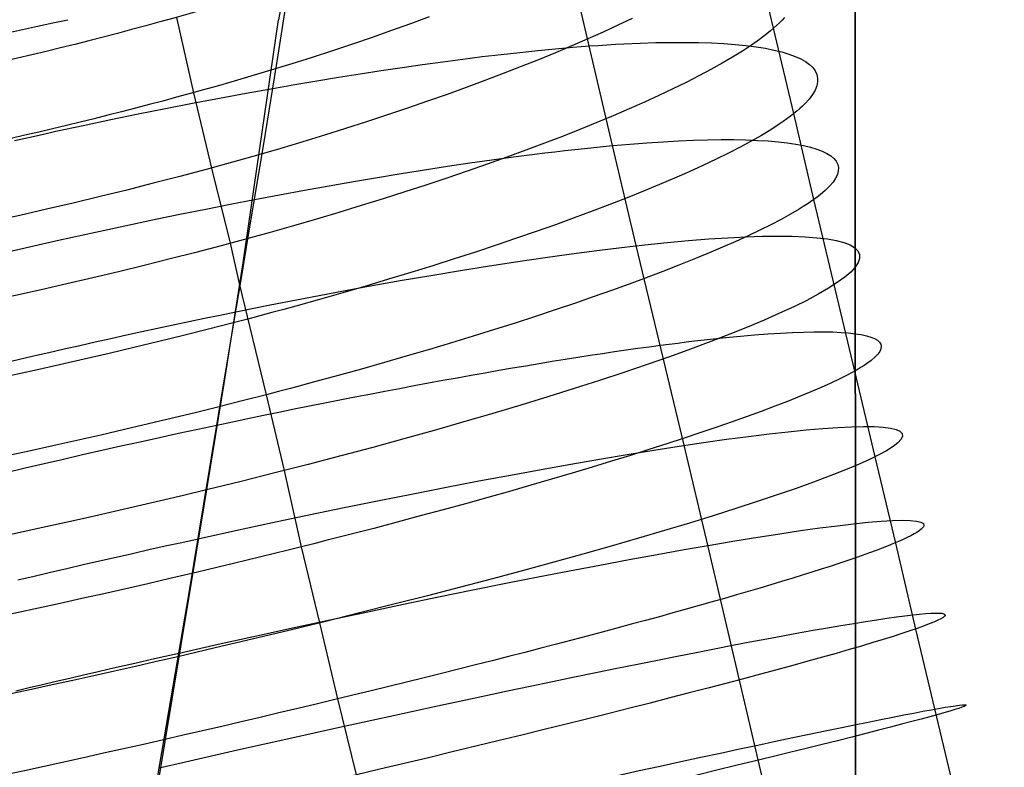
# Model space of a CAD drawing. Extents: x -383 to 1849, y -1185 to -529.
# Tile 147 of 256: x -348 to -329, y -1016 to -1002. Entities that reach past the tile are written whole.
import ezdxf

# ---------------------------------------------------------------- set-up
doc = ezdxf.new("R2010")
doc.units = 0
doc.layers.add('PREDEFINITO', color=7, linetype='CONTINUOUS')

msp = doc.modelspace()

# ---------------------------------------------------------------- linework, layer by layer
at = {"layer": 'PREDEFINITO'}
for p, q in [((-333.667, -1001.682, 491.969), (-334.431, -998.47, 492.444)), ((-332.128, -1000.111, 420), (-332.115, -1056.305, 420)), ((-332.128, -1000.111, 370), (-332.115, -1056.305, 370)), ((-332.115, -1056.305, 395), (-332.128, -1000.111, 395)), ((-332.128, -1000.111, 420), (-332.115, -1056.305, 420)), ((-336.705, -1003.897, 477.144), (-337.587, -1000.143, 477.584)), ((-343.014, -1002.194, 473.737), (-342.757, -1000.543, 474.179)), ((-347.548, -1001.643, 473.017), (-347.262, -1001.582, 473.04)), ((-347.262, -1001.582, 473.04), (-346.977, -1001.522, 473.068)), ((-344.599, -1002.9, 502.556), (-344.923, -1001.482, 502.799)), ((-343.009, -1001.522, 502.125), (-343.675, -1006.108, 502.061)), ((-340.515, -1001.6, 500.79), (-340.873, -1001.728, 501.013)), ((-340.163, -1001.471, 500.556), (-340.515, -1001.6, 500.79)), ((-336.335, -1001.498, 496.973), (-336.604, -1001.626, 497.325)), ((-333.557, -1001.579, 491.506), (-333.61, -1001.63, 491.738)), ((-333.508, -1001.528, 491.273), (-333.557, -1001.579, 491.506)), ((-333.463, -1001.478, 491.039), (-333.508, -1001.528, 491.273)), ((-348.118, -1001.769, 472.988), (-347.833, -1001.705, 473)), ((-347.833, -1001.705, 473), (-347.548, -1001.643, 473.017)), ((-340.873, -1001.728, 501.013), (-341.238, -1001.856, 501.225)), ((-336.883, -1001.755, 497.67), (-337.173, -1001.884, 498.005)), ((-336.604, -1001.626, 497.325), (-336.883, -1001.755, 497.67)), ((-333.792, -1001.786, 492.417), (-333.931, -1001.893, 492.86)), ((-333.728, -1001.734, 492.193), (-333.792, -1001.786, 492.417)), ((-333.667, -1001.682, 491.969), (-333.728, -1001.734, 492.193)), ((-333.61, -1001.63, 491.738), (-333.667, -1001.682, 491.969)), ((-333.285, -1003.294, 491.778), (-333.667, -1001.682, 491.969)), ((-341.609, -1001.982, 501.426), (-341.986, -1002.108, 501.615)), ((-341.238, -1001.856, 501.225), (-341.609, -1001.982, 501.426)), ((-337.173, -1001.884, 498.005), (-337.473, -1002.014, 498.332)), ((-336.81, -1001.995, 477.707), (-336.648, -1001.985, 477.889)), ((-336.648, -1001.985, 477.889), (-336.49, -1001.977, 478.074)), ((-336.49, -1001.977, 478.074), (-336.183, -1001.963, 478.452)), ((-336.183, -1001.963, 478.452), (-335.889, -1001.954, 478.841)), ((-335.889, -1001.954, 478.841), (-335.607, -1001.949, 479.239)), ((-335.607, -1001.949, 479.239), (-335.337, -1001.949, 479.647)), ((-335.337, -1001.949, 479.647), (-335.081, -1001.953, 480.063)), ((-335.081, -1001.953, 480.063), (-334.838, -1001.961, 480.488)), ((-334.838, -1001.961, 480.488), (-334.608, -1001.973, 480.92)), ((-334.608, -1001.973, 480.92), (-334.391, -1001.989, 481.359)), ((-334.391, -1001.989, 481.359), (-334.188, -1002.009, 481.806)), ((-333.931, -1001.893, 492.86), (-334.086, -1002.002, 493.298)), ((-341.986, -1002.108, 501.615), (-342.368, -1002.232, 501.792)), ((-339.165, -1002.219, 475.611), (-338.806, -1002.177, 475.875)), ((-338.806, -1002.177, 475.875), (-338.455, -1002.138, 476.149)), ((-338.455, -1002.138, 476.149), (-338.113, -1002.102, 476.434)), ((-338.113, -1002.102, 476.434), (-337.779, -1002.07, 476.73)), ((-337.782, -1002.145, 498.649), (-338.101, -1002.276, 498.957)), ((-337.473, -1002.014, 498.332), (-337.782, -1002.145, 498.649)), ((-337.779, -1002.07, 476.73), (-337.455, -1002.042, 477.035)), ((-337.455, -1002.042, 477.035), (-337.141, -1002.017, 477.351)), ((-337.141, -1002.017, 477.351), (-336.974, -1002.006, 477.527)), ((-336.974, -1002.006, 477.527), (-336.81, -1001.995, 477.707)), ((-334.256, -1002.114, 493.73), (-334.44, -1002.228, 494.156)), ((-334.086, -1002.002, 493.298), (-334.256, -1002.114, 493.73)), ((-334.188, -1002.009, 481.806), (-333.998, -1002.034, 482.258)), ((-333.998, -1002.034, 482.258), (-333.823, -1002.062, 482.716)), ((-333.823, -1002.062, 482.716), (-333.661, -1002.094, 483.178)), ((-333.661, -1002.094, 483.178), (-333.513, -1002.13, 483.646)), ((-333.513, -1002.13, 483.646), (-333.379, -1002.17, 484.117)), ((-333.379, -1002.17, 484.117), (-333.26, -1002.214, 484.592)), ((-343.284, -1003.86, 473.337), (-343.014, -1002.194, 473.737)), ((-342.756, -1002.355, 501.958), (-343.149, -1002.476, 502.111)), ((-342.368, -1002.232, 501.792), (-342.756, -1002.355, 501.958)), ((-340.286, -1002.366, 474.884), (-339.905, -1002.314, 475.116)), ((-339.905, -1002.314, 475.116), (-339.531, -1002.265, 475.358)), ((-339.531, -1002.265, 475.358), (-339.165, -1002.219, 475.611)), ((-338.101, -1002.276, 498.957), (-338.429, -1002.407, 499.255)), ((-334.638, -1002.344, 494.575), (-334.85, -1002.462, 494.988)), ((-334.44, -1002.228, 494.156), (-334.638, -1002.344, 494.575)), ((-333.26, -1002.214, 484.592), (-333.155, -1002.262, 485.07)), ((-333.155, -1002.262, 485.07), (-333.065, -1002.313, 485.551)), ((-333.065, -1002.313, 485.551), (-332.989, -1002.368, 486.033)), ((-341.871, -1002.606, 474.071), (-341.467, -1002.542, 474.257)), ((-341.467, -1002.542, 474.257), (-341.067, -1002.48, 474.455)), ((-341.067, -1002.48, 474.455), (-340.674, -1002.422, 474.664)), ((-340.674, -1002.422, 474.664), (-340.286, -1002.366, 474.884)), ((-338.766, -1002.538, 499.543), (-339.111, -1002.669, 499.82)), ((-338.429, -1002.407, 499.255), (-338.766, -1002.538, 499.543)), ((-334.85, -1002.462, 494.988), (-335.075, -1002.582, 495.394)), ((-332.989, -1002.368, 486.033), (-332.928, -1002.426, 486.516)), ((-332.928, -1002.426, 486.516), (-332.883, -1002.488, 487.001)), ((-332.883, -1002.488, 487.001), (-332.852, -1002.554, 487.486)), ((-342.695, -1002.744, 473.733), (-342.281, -1002.674, 473.896)), ((-342.281, -1002.674, 473.896), (-341.871, -1002.606, 474.071)), ((-339.111, -1002.669, 499.82), (-339.464, -1002.8, 500.087)), ((-335.314, -1002.704, 495.792), (-335.565, -1002.827, 496.182)), ((-335.075, -1002.582, 495.394), (-335.314, -1002.704, 495.792)), ((-332.838, -1002.695, 488.454), (-332.854, -1002.771, 488.937)), ((-332.852, -1002.554, 487.486), (-332.837, -1002.623, 487.971)), ((-332.837, -1002.623, 487.971), (-332.838, -1002.695, 488.454)), ((-344.262, -1004.319, 502.339), (-344.599, -1002.9, 502.556)), ((-344.118, -1002.999, 473.272), (-343.613, -1002.906, 473.418)), ((-343.613, -1002.906, 473.418), (-343.114, -1002.817, 473.582)), ((-343.114, -1002.817, 473.582), (-342.695, -1002.744, 473.733)), ((-339.464, -1002.8, 500.087), (-339.825, -1002.93, 500.342)), ((-335.565, -1002.827, 496.182), (-335.829, -1002.952, 496.564)), ((-332.886, -1002.85, 489.418), (-332.933, -1002.932, 489.897)), ((-332.854, -1002.771, 488.937), (-332.886, -1002.85, 489.418)), ((-345.138, -1003.196, 473.03), (-344.626, -1003.096, 473.142)), ((-344.626, -1003.096, 473.142), (-344.118, -1002.999, 473.272)), ((-340.194, -1003.06, 500.586), (-340.57, -1003.19, 500.818)), ((-339.825, -1002.93, 500.342), (-340.194, -1003.06, 500.586)), ((-336.104, -1003.078, 496.937), (-336.392, -1003.205, 497.301)), ((-335.829, -1002.952, 496.564), (-336.104, -1003.078, 496.937)), ((-333.077, -1003.107, 490.845), (-333.123, -1003.153, 491.08)), ((-332.997, -1003.018, 490.373), (-333.077, -1003.107, 490.845)), ((-332.933, -1002.932, 489.897), (-332.997, -1003.018, 490.373)), ((-345.652, -1003.299, 472.935), (-345.138, -1003.196, 473.03)), ((-340.57, -1003.19, 500.818), (-340.952, -1003.319, 501.038)), ((-336.392, -1003.205, 497.301), (-336.691, -1003.333, 497.657)), ((-333.285, -1003.294, 491.778), (-333.348, -1003.343, 492.008)), ((-333.227, -1003.246, 491.546), (-333.285, -1003.294, 491.778)), ((-332.906, -1004.911, 491.632), (-333.285, -1003.294, 491.778)), ((-333.173, -1003.199, 491.314), (-333.227, -1003.246, 491.546)), ((-333.123, -1003.153, 491.08), (-333.173, -1003.199, 491.314)), ((-346.686, -1003.515, 472.799), (-346.168, -1003.405, 472.858)), ((-346.168, -1003.405, 472.858), (-345.652, -1003.299, 472.935)), ((-341.342, -1003.447, 501.246), (-341.738, -1003.574, 501.441)), ((-340.952, -1003.319, 501.038), (-341.342, -1003.447, 501.246)), ((-337, -1003.462, 498.002), (-337.32, -1003.592, 498.338)), ((-336.691, -1003.333, 497.657), (-337, -1003.462, 498.002)), ((-333.485, -1003.442, 492.465), (-333.56, -1003.493, 492.691)), ((-333.415, -1003.392, 492.237), (-333.485, -1003.442, 492.465)), ((-333.348, -1003.343, 492.008), (-333.415, -1003.392, 492.237)), ((-347.463, -1003.684, 472.745), (-347.204, -1003.627, 472.758)), ((-347.204, -1003.627, 472.758), (-346.686, -1003.515, 472.799)), ((-341.738, -1003.574, 501.441), (-342.139, -1003.7, 501.624)), ((-337.32, -1003.592, 498.338), (-337.651, -1003.722, 498.663)), ((-333.721, -1003.597, 493.14), (-333.898, -1003.703, 493.582)), ((-333.56, -1003.493, 492.691), (-333.721, -1003.597, 493.14)), ((-347.981, -1003.8, 472.731), (-347.722, -1003.742, 472.736)), ((-347.722, -1003.742, 472.736), (-347.463, -1003.684, 472.745)), ((-342.546, -1003.825, 501.793), (-342.959, -1003.948, 501.948)), ((-342.139, -1003.7, 501.624), (-342.546, -1003.825, 501.793)), ((-337.651, -1003.722, 498.663), (-337.991, -1003.853, 498.978)), ((-336.215, -1003.856, 477.685), (-336.058, -1003.844, 477.87)), ((-336.058, -1003.844, 477.87), (-335.753, -1003.823, 478.25)), ((-335.753, -1003.823, 478.25), (-335.46, -1003.807, 478.64)), ((-335.46, -1003.807, 478.64), (-335.18, -1003.795, 479.04)), ((-335.18, -1003.795, 479.04), (-334.912, -1003.787, 479.45)), ((-334.912, -1003.787, 479.45), (-334.658, -1003.784, 479.868)), ((-334.658, -1003.784, 479.868), (-334.417, -1003.784, 480.295)), ((-334.417, -1003.784, 480.295), (-334.188, -1003.788, 480.729)), ((-334.089, -1003.812, 494.018), (-334.296, -1003.923, 494.447)), ((-334.188, -1003.788, 480.729), (-333.974, -1003.797, 481.17)), ((-333.898, -1003.703, 493.582), (-334.089, -1003.812, 494.018)), ((-333.974, -1003.797, 481.17), (-333.772, -1003.809, 481.618)), ((-333.772, -1003.809, 481.618), (-333.584, -1003.825, 482.073)), ((-333.584, -1003.825, 482.073), (-333.41, -1003.845, 482.533)), ((-333.41, -1003.845, 482.533), (-333.25, -1003.869, 482.998)), ((-343.562, -1005.541, 472.988), (-343.284, -1003.86, 473.337)), ((-342.959, -1003.948, 501.948), (-343.377, -1004.07, 502.09)), ((-338.342, -1003.984, 499.281), (-338.701, -1004.115, 499.574)), ((-337.991, -1003.853, 498.978), (-338.342, -1003.984, 499.281)), ((-338.178, -1004.059, 475.807), (-337.984, -1004.035, 475.963)), ((-337.984, -1004.035, 475.963), (-337.793, -1004.012, 476.122)), ((-337.793, -1004.012, 476.122), (-337.604, -1003.99, 476.284)), ((-337.604, -1003.99, 476.284), (-337.419, -1003.97, 476.45)), ((-337.419, -1003.97, 476.45), (-337.236, -1003.95, 476.619)), ((-337.236, -1003.95, 476.619), (-337.056, -1003.931, 476.791)), ((-337.056, -1003.931, 476.791), (-336.879, -1003.914, 476.966)), ((-336.879, -1003.914, 476.966), (-336.705, -1003.897, 477.144)), ((-336.705, -1003.897, 477.144), (-336.539, -1003.882, 477.322)), ((-336.259, -1005.779, 476.984), (-336.705, -1003.897, 477.144)), ((-336.539, -1003.882, 477.322), (-336.376, -1003.868, 477.502)), ((-336.376, -1003.868, 477.502), (-336.215, -1003.856, 477.685)), ((-334.517, -1004.037, 494.869), (-334.751, -1004.152, 495.283)), ((-334.296, -1003.923, 494.447), (-334.517, -1004.037, 494.869)), ((-333.25, -1003.869, 482.998), (-333.104, -1003.897, 483.467)), ((-333.104, -1003.897, 483.467), (-332.973, -1003.928, 483.941)), ((-332.973, -1003.928, 483.941), (-332.855, -1003.963, 484.418)), ((-332.855, -1003.963, 484.418), (-332.752, -1004.002, 484.898)), ((-332.752, -1004.002, 484.898), (-332.663, -1004.044, 485.38)), ((-339.394, -1004.224, 474.942), (-338.979, -1004.165, 475.217)), ((-338.701, -1004.115, 499.574), (-339.069, -1004.247, 499.854)), ((-338.979, -1004.165, 475.217), (-338.574, -1004.11, 475.505)), ((-338.574, -1004.11, 475.505), (-338.178, -1004.059, 475.807)), ((-334.751, -1004.152, 495.283), (-335, -1004.269, 495.689)), ((-332.663, -1004.044, 485.38), (-332.59, -1004.09, 485.865)), ((-332.59, -1004.09, 485.865), (-332.531, -1004.14, 486.351)), ((-332.531, -1004.14, 486.351), (-332.487, -1004.193, 486.837)), ((-332.487, -1004.193, 486.837), (-332.458, -1004.25, 487.324)), ((-343.913, -1005.739, 502.146), (-344.262, -1004.319, 502.339)), ((-340.69, -1004.424, 474.202), (-340.25, -1004.354, 474.435)), ((-340.25, -1004.354, 474.435), (-339.818, -1004.287, 474.682)), ((-339.446, -1004.378, 500.122), (-339.83, -1004.509, 500.379)), ((-339.818, -1004.287, 474.682), (-339.394, -1004.224, 474.942)), ((-339.069, -1004.247, 499.854), (-339.446, -1004.378, 500.122)), ((-335.261, -1004.388, 496.088), (-335.535, -1004.509, 496.477)), ((-335, -1004.269, 495.689), (-335.261, -1004.388, 496.088)), ((-332.447, -1004.374, 488.297), (-332.465, -1004.44, 488.781)), ((-332.458, -1004.25, 487.324), (-332.445, -1004.31, 487.811)), ((-332.445, -1004.31, 487.811), (-332.447, -1004.374, 488.297)), ((-342.05, -1004.654, 473.59), (-341.59, -1004.574, 473.78)), ((-341.59, -1004.574, 473.78), (-341.137, -1004.497, 473.984)), ((-341.137, -1004.497, 473.984), (-340.69, -1004.424, 474.202)), ((-339.83, -1004.509, 500.379), (-340.223, -1004.64, 500.622)), ((-335.535, -1004.509, 496.477), (-335.822, -1004.631, 496.857)), ((-332.547, -1004.584, 489.744), (-332.613, -1004.661, 490.222)), ((-332.498, -1004.511, 489.264), (-332.547, -1004.584, 489.744)), ((-332.465, -1004.44, 488.781), (-332.498, -1004.511, 489.264)), ((-342.985, -1004.824, 473.256), (-342.515, -1004.738, 473.416)), ((-342.515, -1004.738, 473.416), (-342.05, -1004.654, 473.59)), ((-340.623, -1004.77, 500.852), (-341.03, -1004.899, 501.069)), ((-340.223, -1004.64, 500.622), (-340.623, -1004.77, 500.852)), ((-336.121, -1004.755, 497.228), (-336.431, -1004.88, 497.59)), ((-335.822, -1004.631, 496.857), (-336.121, -1004.755, 497.228)), ((-332.694, -1004.741, 490.696), (-332.741, -1004.783, 490.931)), ((-332.613, -1004.661, 490.222), (-332.694, -1004.741, 490.696)), ((-343.914, -1005.001, 472.988), (-343.459, -1004.914, 473.111)), ((-343.459, -1004.914, 473.111), (-342.985, -1004.824, 473.256)), ((-341.03, -1004.899, 501.069), (-341.444, -1005.028, 501.271)), ((-336.431, -1004.88, 497.59), (-336.753, -1005.005, 497.941)), ((-332.969, -1004.956, 491.863), (-333.036, -1005.001, 492.092)), ((-332.906, -1004.911, 491.632), (-332.969, -1004.956, 491.863)), ((-332.847, -1004.868, 491.399), (-332.906, -1004.911, 491.632)), ((-332.134, -1008.147, 491.393), (-332.906, -1004.911, 491.632)), ((-332.792, -1004.825, 491.166), (-332.847, -1004.868, 491.399)), ((-332.741, -1004.783, 490.931), (-332.792, -1004.825, 491.166)), ((-344.832, -1005.184, 472.783), (-344.372, -1005.092, 472.879)), ((-344.372, -1005.092, 472.879), (-343.914, -1005.001, 472.988)), ((-341.444, -1005.028, 501.271), (-341.865, -1005.156, 501.46)), ((-337.086, -1005.132, 498.281), (-337.429, -1005.26, 498.61)), ((-336.753, -1005.005, 497.941), (-337.086, -1005.132, 498.281)), ((-333.183, -1005.093, 492.547), (-333.346, -1005.189, 492.997)), ((-333.108, -1005.047, 492.321), (-333.183, -1005.093, 492.547)), ((-333.036, -1005.001, 492.092), (-333.108, -1005.047, 492.321)), ((-345.759, -1005.376, 472.636), (-345.295, -1005.279, 472.703)), ((-345.295, -1005.279, 472.703), (-344.832, -1005.184, 472.783)), ((-342.291, -1005.282, 501.634), (-342.723, -1005.408, 501.794)), ((-341.865, -1005.156, 501.46), (-342.291, -1005.282, 501.634)), ((-337.429, -1005.26, 498.61), (-337.783, -1005.388, 498.929)), ((-333.524, -1005.287, 493.44), (-333.717, -1005.388, 493.877)), ((-333.346, -1005.189, 492.997), (-333.524, -1005.287, 493.44)), ((-346.689, -1005.577, 472.547), (-346.224, -1005.476, 472.584)), ((-346.224, -1005.476, 472.584), (-345.759, -1005.376, 472.636)), ((-342.723, -1005.408, 501.794), (-343.161, -1005.532, 501.938)), ((-338.146, -1005.516, 499.235), (-338.518, -1005.645, 499.53)), ((-337.783, -1005.388, 498.929), (-338.146, -1005.516, 499.235)), ((-333.924, -1005.491, 494.307), (-334.146, -1005.596, 494.729)), ((-333.717, -1005.388, 493.877), (-333.924, -1005.491, 494.307)), ((-347.62, -1005.785, 472.517), (-347.155, -1005.68, 472.524)), ((-347.155, -1005.68, 472.524), (-346.689, -1005.577, 472.547)), ((-343.703, -1006.387, 472.837), (-343.562, -1005.541, 472.988)), ((-343.161, -1005.532, 501.938), (-343.603, -1005.655, 502.066)), ((-338.518, -1005.645, 499.53), (-338.9, -1005.775, 499.812)), ((-334.382, -1005.704, 495.144), (-334.632, -1005.814, 495.551)), ((-334.146, -1005.596, 494.729), (-334.382, -1005.704, 495.144)), ((-348.085, -1005.892, 472.524), (-347.62, -1005.785, 472.517)), ((-343.739, -1006.499, 502.057), (-343.913, -1005.739, 502.146)), ((-338.9, -1005.775, 499.812), (-339.29, -1005.904, 500.081)), ((-335.354, -1009.546, 476.781), (-336.259, -1005.779, 476.984)), ((-334.632, -1005.814, 495.551), (-334.894, -1005.926, 495.95)), ((-339.689, -1006.033, 500.337), (-340.095, -1006.162, 500.579)), ((-339.29, -1005.904, 500.081), (-339.689, -1006.033, 500.337)), ((-335.169, -1006.039, 496.34), (-335.457, -1006.154, 496.721)), ((-334.894, -1005.926, 495.95), (-335.169, -1006.039, 496.34)), ((-343.675, -1006.108, 502.061), (-344.036, -1008.385, 502.035)), ((-340.095, -1006.162, 500.579), (-340.509, -1006.29, 500.808)), ((-335.457, -1006.154, 496.721), (-335.757, -1006.271, 497.092)), ((-343.845, -1007.236, 472.7), (-343.703, -1006.387, 472.837)), ((-340.93, -1006.418, 501.022), (-341.358, -1006.546, 501.222)), ((-340.509, -1006.29, 500.808), (-340.93, -1006.418, 501.022)), ((-336.068, -1006.389, 497.453), (-336.391, -1006.508, 497.805)), ((-335.757, -1006.271, 497.092), (-336.068, -1006.389, 497.453)), ((-343.234, -1008.595, 501.849), (-343.739, -1006.499, 502.057)), ((-341.358, -1006.546, 501.222), (-341.792, -1006.672, 501.406)), ((-336.725, -1006.628, 498.145), (-337.069, -1006.75, 498.475)), ((-336.391, -1006.508, 497.805), (-336.725, -1006.628, 498.145)), ((-342.232, -1006.798, 501.575), (-342.678, -1006.923, 501.728)), ((-341.792, -1006.672, 501.406), (-342.232, -1006.798, 501.575)), ((-337.069, -1006.75, 498.475), (-337.423, -1006.872, 498.793)), ((-342.903, -1006.984, 501.799), (-343.129, -1007.046, 501.865)), ((-342.678, -1006.923, 501.728), (-342.903, -1006.984, 501.799)), ((-337.787, -1006.995, 499.1), (-338.16, -1007.118, 499.394)), ((-337.423, -1006.872, 498.793), (-337.787, -1006.995, 499.1)), ((-343.585, -1007.168, 501.986), (-343.86, -1007.24, 502.05)), ((-343.357, -1007.107, 501.928), (-343.585, -1007.168, 501.986)), ((-343.129, -1007.046, 501.865), (-343.357, -1007.107, 501.928)), ((-338.16, -1007.118, 499.394), (-338.543, -1007.242, 499.676)), ((-344.131, -1008.941, 472.468), (-343.845, -1007.236, 472.7)), ((-338.934, -1007.366, 499.945), (-339.333, -1007.49, 500.201)), ((-338.543, -1007.242, 499.676), (-338.934, -1007.366, 499.945)), ((-339.333, -1007.49, 500.201), (-339.74, -1007.615, 500.443)), ((-335.161, -1007.581, 477.597), (-334.858, -1007.546, 477.978)), ((-334.858, -1007.546, 477.978), (-334.568, -1007.516, 478.369)), ((-334.568, -1007.516, 478.369), (-334.292, -1007.489, 478.77)), ((-334.292, -1007.489, 478.77), (-334.027, -1007.466, 479.181)), ((-334.027, -1007.466, 479.181), (-333.776, -1007.447, 479.6)), ((-333.776, -1007.447, 479.6), (-333.539, -1007.432, 480.027)), ((-333.539, -1007.432, 480.027), (-333.314, -1007.42, 480.462)), ((-333.314, -1007.42, 480.462), (-333.103, -1007.413, 480.905)), ((-333.103, -1007.413, 480.905), (-332.906, -1007.408, 481.354)), ((-332.906, -1007.408, 481.354), (-332.722, -1007.408, 481.809)), ((-332.722, -1007.408, 481.809), (-332.552, -1007.411, 482.27)), ((-332.552, -1007.411, 482.27), (-332.396, -1007.418, 482.736)), ((-332.396, -1007.418, 482.736), (-332.254, -1007.429, 483.207)), ((-332.254, -1007.429, 483.207), (-332.127, -1007.443, 483.682)), ((-332.127, -1007.443, 483.682), (-332.014, -1007.461, 484.16)), ((-332.014, -1007.461, 484.16), (-331.915, -1007.482, 484.641)), ((-331.915, -1007.482, 484.641), (-331.831, -1007.507, 485.124)), ((-331.831, -1007.507, 485.124), (-331.762, -1007.535, 485.61)), ((-331.762, -1007.535, 485.61), (-331.707, -1007.567, 486.097)), ((-340.155, -1007.739, 500.672), (-340.576, -1007.863, 500.886)), ((-339.74, -1007.615, 500.443), (-340.155, -1007.739, 500.672)), ((-336.668, -1007.782, 476.031), (-336.445, -1007.75, 476.234)), ((-336.445, -1007.75, 476.234), (-336.226, -1007.719, 476.441)), ((-336.226, -1007.719, 476.441), (-336.012, -1007.689, 476.653)), ((-336.012, -1007.689, 476.653), (-335.803, -1007.661, 476.869)), ((-335.803, -1007.661, 476.869), (-335.638, -1007.639, 477.047)), ((-335.638, -1007.639, 477.047), (-335.475, -1007.619, 477.228)), ((-335.475, -1007.619, 477.228), (-335.316, -1007.599, 477.411)), ((-335.316, -1007.599, 477.411), (-335.161, -1007.581, 477.597)), ((-331.707, -1007.567, 486.097), (-331.668, -1007.603, 486.585)), ((-331.668, -1007.603, 486.585), (-331.644, -1007.642, 487.073)), ((-331.642, -1007.73, 488.048), (-331.665, -1007.779, 488.534)), ((-331.644, -1007.642, 487.073), (-331.636, -1007.684, 487.561)), ((-331.636, -1007.684, 487.561), (-331.642, -1007.73, 488.048)), ((-340.576, -1007.863, 500.886), (-341.005, -1007.987, 501.085)), ((-337.843, -1007.964, 475.091), (-337.6, -1007.925, 475.27)), ((-337.6, -1007.925, 475.27), (-337.361, -1007.887, 475.453)), ((-337.361, -1007.887, 475.453), (-337.126, -1007.851, 475.641)), ((-337.126, -1007.851, 475.641), (-336.895, -1007.816, 475.833)), ((-336.895, -1007.816, 475.833), (-336.668, -1007.782, 476.031)), ((-331.757, -1007.888, 489.5), (-331.827, -1007.948, 489.979)), ((-331.703, -1007.832, 489.018), (-331.757, -1007.888, 489.5)), ((-331.665, -1007.779, 488.534), (-331.703, -1007.832, 489.018)), ((-341.439, -1008.11, 501.27), (-341.88, -1008.232, 501.438)), ((-341.005, -1007.987, 501.085), (-341.439, -1008.11, 501.27)), ((-338.848, -1008.134, 474.429), (-338.592, -1008.09, 474.587)), ((-338.592, -1008.09, 474.587), (-338.339, -1008.047, 474.75)), ((-338.339, -1008.047, 474.75), (-338.089, -1008.005, 474.918)), ((-338.089, -1008.005, 474.918), (-337.843, -1007.964, 475.091)), ((-332.072, -1008.112, 491.16), (-332.134, -1008.147, 491.393)), ((-332.015, -1008.077, 490.926), (-332.072, -1008.112, 491.16)), ((-331.962, -1008.044, 490.691), (-332.015, -1008.077, 490.926)), ((-331.913, -1008.011, 490.454), (-331.962, -1008.044, 490.691)), ((-331.827, -1007.948, 489.979), (-331.913, -1008.011, 490.454)), ((-341.88, -1008.232, 501.438), (-342.327, -1008.354, 501.591)), ((-339.904, -1008.322, 473.848), (-339.636, -1008.273, 473.985)), ((-339.636, -1008.273, 473.985), (-339.37, -1008.225, 474.128)), ((-339.37, -1008.225, 474.128), (-339.108, -1008.179, 474.276)), ((-339.108, -1008.179, 474.276), (-338.848, -1008.134, 474.429)), ((-332.42, -1008.296, 492.313), (-332.587, -1008.375, 492.764)), ((-332.343, -1008.257, 492.085), (-332.42, -1008.296, 492.313)), ((-332.269, -1008.22, 491.856), (-332.343, -1008.257, 492.085)), ((-332.199, -1008.183, 491.625), (-332.269, -1008.22, 491.856)), ((-332.134, -1008.147, 491.393), (-332.199, -1008.183, 491.625)), ((-331.749, -1009.768, 491.326), (-332.134, -1008.147, 491.393)), ((-344.036, -1008.385, 502.035), (-344.407, -1010.653, 502.008)), ((-342.778, -1008.475, 501.728), (-343.006, -1008.535, 501.791)), ((-342.552, -1008.415, 501.662), (-342.778, -1008.475, 501.728)), ((-342.327, -1008.354, 501.591), (-342.552, -1008.415, 501.662)), ((-341.001, -1008.527, 473.351), (-340.723, -1008.474, 473.467)), ((-340.723, -1008.474, 473.467), (-340.448, -1008.422, 473.589)), ((-340.448, -1008.422, 473.589), (-340.175, -1008.371, 473.716)), ((-340.175, -1008.371, 473.716), (-339.904, -1008.322, 473.848)), ((-332.77, -1008.457, 493.209), (-332.967, -1008.542, 493.648)), ((-332.587, -1008.375, 492.764), (-332.77, -1008.457, 493.209)), ((-343.234, -1008.595, 501.849), (-343.666, -1008.706, 501.946)), ((-343.006, -1008.535, 501.791), (-343.234, -1008.595, 501.849)), ((-342.894, -1010.026, 501.741), (-343.234, -1008.595, 501.849)), ((-341.847, -1008.691, 473.036), (-341.563, -1008.635, 473.135)), ((-341.563, -1008.635, 473.135), (-341.281, -1008.581, 473.241)), ((-341.281, -1008.581, 473.241), (-341.001, -1008.527, 473.351)), ((-333.179, -1008.63, 494.079), (-333.406, -1008.72, 494.504)), ((-332.967, -1008.542, 493.648), (-333.179, -1008.63, 494.079)), ((-343.666, -1008.706, 501.946), (-344.102, -1008.816, 502.029)), ((-342.998, -1008.923, 472.693), (-342.708, -1008.863, 472.77)), ((-342.708, -1008.863, 472.77), (-342.419, -1008.805, 472.853)), ((-342.419, -1008.805, 472.853), (-342.132, -1008.748, 472.942)), ((-342.132, -1008.748, 472.942), (-341.847, -1008.691, 473.036)), ((-333.646, -1008.813, 494.921), (-333.9, -1008.908, 495.33)), ((-333.406, -1008.72, 494.504), (-333.646, -1008.813, 494.921)), ((-344.413, -1010.651, 472.279), (-344.131, -1008.941, 472.468)), ((-343.875, -1009.105, 472.495), (-343.582, -1009.043, 472.555)), ((-343.582, -1009.043, 472.555), (-343.289, -1008.982, 472.621)), ((-343.289, -1008.982, 472.621), (-342.998, -1008.923, 472.693)), ((-334.166, -1009.005, 495.73), (-334.446, -1009.105, 496.122)), ((-333.9, -1008.908, 495.33), (-334.166, -1009.005, 495.73)), ((-344.529, -1009.244, 472.382), (-344.169, -1009.167, 472.44)), ((-344.169, -1009.167, 472.44), (-343.875, -1009.105, 472.495)), ((-334.737, -1009.206, 496.505), (-335.041, -1009.309, 496.878)), ((-334.446, -1009.105, 496.122), (-334.737, -1009.206, 496.505)), ((-345.614, -1009.48, 472.259), (-345.252, -1009.4, 472.291)), ((-345.252, -1009.4, 472.291), (-344.89, -1009.322, 472.332)), ((-344.89, -1009.322, 472.332), (-344.529, -1009.244, 472.382)), ((-335.356, -1009.414, 497.242), (-335.683, -1009.521, 497.595)), ((-335.041, -1009.309, 496.878), (-335.356, -1009.414, 497.242)), ((-346.338, -1009.642, 472.222), (-345.976, -1009.561, 472.236)), ((-345.976, -1009.561, 472.236), (-345.614, -1009.48, 472.259)), ((-335.683, -1009.521, 497.595), (-336.02, -1009.629, 497.937)), ((-334.906, -1011.434, 476.729), (-335.354, -1009.546, 476.781)), ((-347.062, -1009.807, 472.221), (-346.7, -1009.724, 472.217)), ((-346.7, -1009.724, 472.217), (-346.338, -1009.642, 472.222)), ((-336.367, -1009.738, 498.269), (-336.725, -1009.849, 498.589)), ((-336.02, -1009.629, 497.937), (-336.367, -1009.738, 498.269)), ((-331.364, -1011.391, 491.293), (-331.749, -1009.768, 491.326)), ((-348.141, -1010.06, 472.29), (-347.783, -1009.975, 472.257)), ((-347.783, -1009.975, 472.257), (-347.423, -1009.891, 472.235)), ((-347.423, -1009.891, 472.235), (-347.062, -1009.807, 472.221)), ((-337.092, -1009.961, 498.897), (-337.468, -1010.074, 499.193)), ((-336.725, -1009.849, 498.589), (-337.092, -1009.961, 498.897)), ((-342.568, -1011.462, 501.664), (-342.894, -1010.026, 501.741)), ((-337.468, -1010.074, 499.193), (-337.854, -1010.188, 499.477)), ((-338.248, -1010.302, 499.748), (-338.649, -1010.417, 500.005)), ((-337.854, -1010.188, 499.477), (-338.248, -1010.302, 499.748)), ((-339.059, -1010.533, 500.249), (-339.476, -1010.649, 500.479)), ((-338.649, -1010.417, 500.005), (-339.059, -1010.533, 500.249)), ((-344.407, -1010.653, 502.008), (-347.409, -1028.761, 501.917)), ((-344.695, -1012.367, 472.142), (-344.413, -1010.651, 472.279)), ((-339.476, -1010.649, 500.479), (-339.9, -1010.765, 500.694)), ((-340.33, -1010.881, 500.895), (-340.767, -1010.998, 501.081)), ((-339.9, -1010.765, 500.694), (-340.33, -1010.881, 500.895)), ((-340.767, -1010.998, 501.081), (-341.209, -1011.114, 501.251)), ((-341.657, -1011.231, 501.405), (-341.883, -1011.289, 501.476)), ((-341.209, -1011.114, 501.251), (-341.657, -1011.231, 501.405)), ((-345.449, -1011.516, 472.138), (-345.139, -1011.447, 472.159)), ((-345.139, -1011.447, 472.159), (-344.829, -1011.378, 472.186)), ((-344.829, -1011.378, 472.186), (-344.52, -1011.31, 472.219)), ((-342.568, -1011.462, 501.664), (-342.823, -1011.525, 501.723)), ((-342.338, -1011.404, 501.605), (-342.568, -1011.462, 501.664)), ((-342.228, -1012.897, 501.611), (-342.568, -1011.462, 501.664)), ((-342.11, -1011.346, 501.543), (-342.338, -1011.404, 501.605)), ((-341.883, -1011.289, 501.476), (-342.11, -1011.346, 501.543)), ((-334.02, -1015.212, 476.725), (-334.906, -1011.434, 476.729)), ((-330.983, -1013.013, 491.302), (-331.364, -1011.391, 491.293)), ((-346.069, -1011.656, 472.118), (-345.759, -1011.586, 472.125)), ((-345.759, -1011.586, 472.125), (-345.449, -1011.516, 472.138)), ((-343.079, -1011.589, 501.778), (-343.337, -1011.652, 501.827)), ((-342.823, -1011.525, 501.723), (-343.079, -1011.589, 501.778)), ((-346.997, -1011.869, 472.137), (-346.688, -1011.798, 472.124)), ((-346.688, -1011.798, 472.124), (-346.379, -1011.727, 472.117)), ((-346.379, -1011.727, 472.117), (-346.069, -1011.656, 472.118)), ((-343.855, -1011.778, 501.911), (-344.115, -1011.84, 501.945)), ((-343.595, -1011.715, 501.872), (-343.855, -1011.778, 501.911)), ((-343.337, -1011.652, 501.827), (-343.595, -1011.715, 501.872)), ((-347.919, -1012.086, 472.218), (-347.613, -1012.013, 472.184)), ((-347.613, -1012.013, 472.184), (-347.305, -1011.941, 472.157)), ((-347.305, -1011.941, 472.157), (-346.997, -1011.869, 472.137)), ((-344.376, -1011.903, 501.974), (-344.638, -1011.964, 501.998)), ((-344.115, -1011.84, 501.945), (-344.376, -1011.903, 501.974)), ((-344.991, -1014.092, 472.064), (-344.695, -1012.367, 472.142)), ((-341.886, -1014.331, 501.586), (-342.228, -1012.897, 501.611)), ((-330.21, -1016.257, 491.375), (-330.983, -1013.013, 491.302)), ((-345.14, -1013.524, 472.072), (-344.882, -1013.466, 472.085)), ((-345.914, -1013.7, 472.058), (-345.656, -1013.641, 472.058)), ((-345.656, -1013.641, 472.058), (-345.398, -1013.583, 472.063)), ((-345.398, -1013.583, 472.063), (-345.14, -1013.524, 472.072)), ((-346.942, -1013.937, 472.106), (-346.685, -1013.878, 472.087)), ((-346.685, -1013.878, 472.087), (-346.428, -1013.819, 472.073)), ((-346.428, -1013.819, 472.073), (-346.171, -1013.759, 472.063)), ((-346.171, -1013.759, 472.063), (-345.914, -1013.7, 472.058)), ((-347.707, -1014.117, 472.193), (-347.453, -1014.057, 472.159)), ((-347.453, -1014.057, 472.159), (-347.198, -1013.997, 472.13)), ((-347.198, -1013.997, 472.13), (-346.942, -1013.937, 472.106)), ((-347.961, -1014.177, 472.231), (-347.707, -1014.117, 472.193)), ((-345.286, -1015.819, 472.039), (-344.991, -1014.092, 472.064)), ((-341.533, -1015.764, 501.586), (-341.886, -1014.331, 501.586)), ((-333.574, -1017.098, 476.781), (-334.02, -1015.212, 476.725))]:
    msp.add_line(p, q, dxfattribs=at)
at = {"layer": 'PREDEFINITO', "extrusion": (-0.104748, 0.013725, -0.994404)}
msp.add_arc((1030.003, 423.506, -477.132), 161.832, 269.60524, 272.69009, dxfattribs=at)
at = {"layer": 'PREDEFINITO', "extrusion": (0.215928, -0.947434, -0.2361)}
msp.add_arc((-562.33, 686.144, 754.178), 15.164, 65.7197, 135.9681, dxfattribs=at)
at = {"layer": 'PREDEFINITO', "extrusion": (0.216902, -0.951578, -0.217838)}
msp.add_arc((-562.306, 671.844, 768.646), 15.245, 68.6036, 135.8467, dxfattribs=at)
at = {"layer": 'PREDEFINITO', "extrusion": (0.217833, -0.955383, -0.19948)}
msp.add_arc((-562.335, 657.321, 782.839), 15.267, 71.1942, 135.8436, dxfattribs=at)
at = {"layer": 'PREDEFINITO', "extrusion": (0.218628, -0.958856, -0.181101)}
msp.add_arc((-562.297, 642.55, 796.758), 15.318, 73.6841, 135.7949, dxfattribs=at)
at = {"layer": 'PREDEFINITO', "extrusion": (0.221157, -0.969347, -0.107036)}
msp.add_arc((-562.456, 581.528, 849.527), 14.97, 282.5854, 82.4126, dxfattribs=at)
at = {"layer": 'PREDEFINITO', "extrusion": (0.219407, -0.961983, -0.162634)}
msp.add_arc((-562.312, 627.481, 810.381), 15.381, 76.1297, 135.7093, dxfattribs=at)
at = {"layer": 'PREDEFINITO', "extrusion": (0.221091, -0.969359, -0.107064)}
msp.add_arc((-562.399, 581.559, 849.549), 14.974, 136.6268, 282.5966, dxfattribs=at)
at = {"layer": 'PREDEFINITO', "extrusion": (0.220081, -0.964772, -0.144149)}
msp.add_arc((-562.318, 612.246, 823.711), 15.399, 78.5534, 135.7237, dxfattribs=at)
at = {"layer": 'PREDEFINITO', "extrusion": (0.220663, -0.967224, -0.125645)}
msp.add_arc((-562.294, 596.738, 836.743), 15.465, 80.9753, 135.6353, dxfattribs=at)
at = {"layer": 'PREDEFINITO', "extrusion": (0.221873, -0.972573, -0.069816)}
msp.add_arc((-562.4, 549.438, 874.165), 14.967, 276.0546, 87.293, dxfattribs=at)
at = {"layer": 'PREDEFINITO', "extrusion": (0.221156, -0.969341, -0.107088)}
msp.add_arc((-562.277, 581.034, 849.496), 15.481, 83.333, 135.6367, dxfattribs=at)
at = {"layer": 'PREDEFINITO', "extrusion": (0.222153, -0.973671, -0.051114)}
msp.add_arc((-562.413, 533.002, 886.036), 14.969, 272.8094, 89.6781, dxfattribs=at)
at = {"layer": 'PREDEFINITO', "extrusion": (0.221535, -0.971142, -0.088353)}
msp.add_arc((-562.246, 565.041, 862.059), 15.436, 85.6397, 135.7546, dxfattribs=at)
at = {"layer": 'PREDEFINITO', "extrusion": (0.222368, -0.974423, -0.032445)}
msp.add_arc((-562.44, 516.391, 897.563), 14.967, 269.5286, 92.0223, dxfattribs=at)
at = {"layer": 'PREDEFINITO', "extrusion": (0.221903, -0.972566, -0.069819)}
msp.add_arc((-562.264, 548.954, 874.146), 15.446, 87.9845, 135.7503, dxfattribs=at)
at = {"layer": 'PREDEFINITO', "extrusion": (0.222459, -0.974845, -0.01372)}
msp.add_arc((-562.428, 499.526, 908.828), 14.97, 266.3432, 94.3968, dxfattribs=at)
at = {"layer": 'PREDEFINITO', "extrusion": (0.22219, -0.973661, -0.051138)}
msp.add_arc((-562.287, 532.554, 886.001), 15.437, 90.29, 135.7742, dxfattribs=at)

doc.saveas('drawing.dxf')
